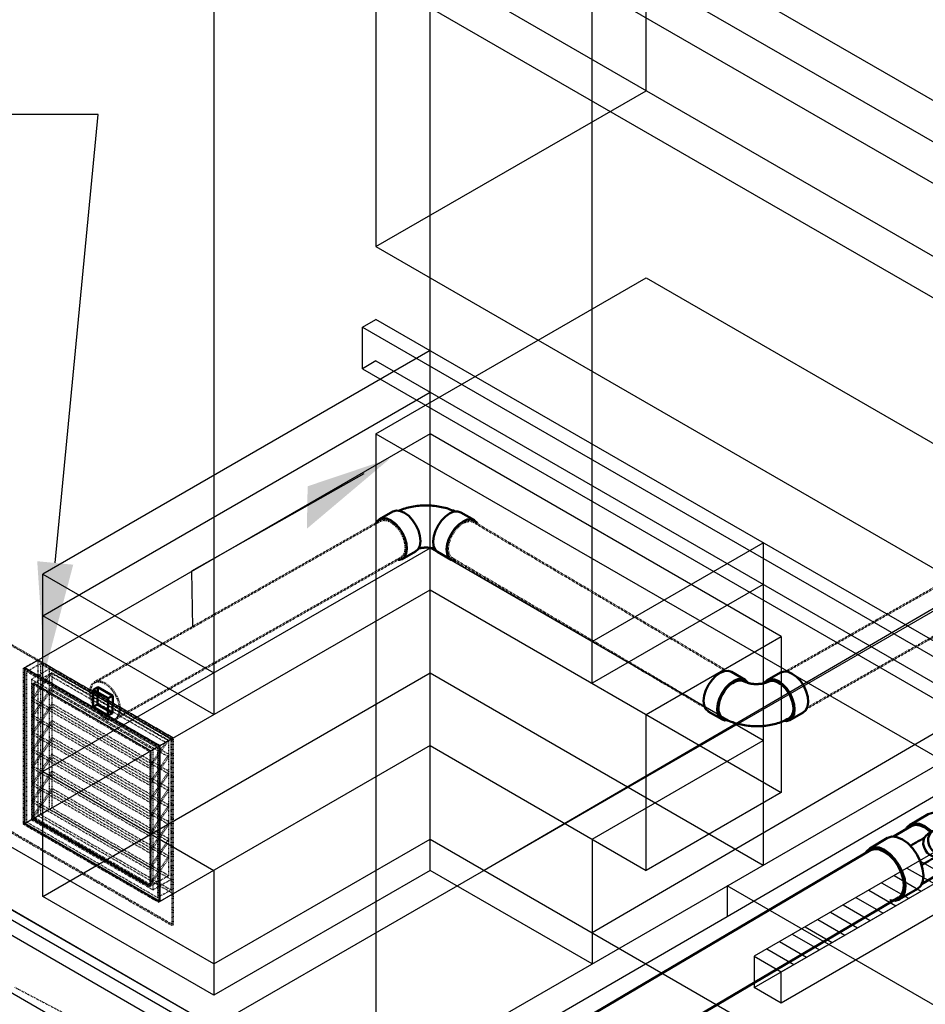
# Model space of a CAD drawing. Header units: inches. Extents: x -18562 to 18026, y -571 to 707.
# Tile 8 of 31: x 709 to 852, y 257 to 411. Entities that reach past the tile are written whole.
import ezdxf
from ezdxf import colors
from ezdxf.entities.mleader import LeaderData, LeaderLine
from ezdxf.math import Vec2, Vec3

# ---------------------------------------------------------------- set-up
doc = ezdxf.new("R2010")
doc.units = ezdxf.units.IN
doc.header["$LTSCALE"] = 0.5
doc.header["$MEASUREMENT"] = 0
for name, pattern in [('Dash - 1_16_', [0.1875, 0.125, -0.0625]), ('Dot 1_32_', [0.03125, 0, -0.03125]), ('HIDDEN2', [0.1875, 0.125, -0.0625])]:
    doc.linetypes.add(name, pattern=pattern)
for name, color, linetype in [('M-DETL-LIGHT', 1, 'Continuous'), ('M-EQPM', 2, 'Continuous'), ('M-SECT-PATT', 8, 'Continuous'), ('P-PIPE', 3, 'Continuous'), ('P-SANR-FIXT', 6, 'Continuous'), ('S-ANNO-DIMS', 1, 'Continuous')]:
    doc.layers.add(name, color=color, linetype=linetype)
doc.styles.add('Annotative', font='romans.shx', dxfattribs={"width": 0.8, "height": 0.125})

# ---------------------------------------------------------------- blocks, each defined once
blk = doc.blocks.new('USM_H_Trench_Drain - USM_H_Trench_Drain-1077231-DRAINAGE ISOMETRIC')
at = {"layer": 'P-SANR-FIXT', "color": 1}
for p, q in [((1231.95, 499.32), (824.65, 264.17)), ((824.65, 259.27), (1231.95, 494.42)), ((828.9, 261.72), (1231.95, 494.42)), ((1231.95, 489.52), (828.9, 256.82)), ((824.65, 264.17), (828.9, 261.72)), ((824.65, 264.17), (824.65, 259.27)), ((828.9, 256.82), (828.9, 261.72)), ((828.9, 256.82), (824.65, 259.27))]:
    blk.add_line(p, q, dxfattribs=at)
blk = doc.blocks.new('Tee Reducing Sanitary - PVC - Sch 40 - DWV - Standard-1114630-DRAINAGE ISOMETRIC')
at = {"layer": 'P-PIPE', "color": 90, "lineweight": 50}
for p, q in [((851.96, 286.5), (849.15, 284.84)), ((849.3, 284.59), (846.54, 282.97)), ((852.69, 283.8), (851.94, 283.37)), ((845.61, 282.76), (842.8, 281.1)), ((853.92, 279.94), (854.67, 280.37)), ((853.85, 276.85), (856.66, 278.51)), ((850.92, 275.47), (853.7, 277.11)), ((847.5, 273.12), (850.32, 274.77))]:
    blk.add_line(p, q, dxfattribs=at)
for points in [[(851.96, 286.49, 0), (851.97, 286.5, 0), (852.65, 286.71, 0), (853.43, 286.63, 0), (854.28, 286.27, 0), (855.13, 285.65, 0), (855.44, 285.32, 0)], [(852.56, 283.73, 0), (852.31, 283.99, 0), (851.47, 284.61, 0), (850.62, 284.97, 0), (849.83, 285.05, 0), (849.16, 284.85, 0), (848.65, 284.37, 0), (848.55, 284.14, 0)], [(849.3, 284.58, 0), (849.31, 284.59, 0), (849.94, 284.79, 0), (850.67, 284.71, 0), (851.47, 284.37, 0), (852.26, 283.79, 0), (852.41, 283.64, 0)], [(851.54, 280.84, 0), (851.33, 281.31, 0), (851.22, 281.8, 0), (851.24, 282.28, 0), (851.37, 282.73, 0), (851.6, 283.09, 0), (851.93, 283.36, 0), (851.94, 283.37, 0)], [(853.49, 283.98, 0), (853.07, 283.95, 0), (852.68, 283.8, 0), (852.35, 283.53, 0), (852.12, 283.16, 0), (851.99, 282.72, 0), (851.97, 282.23, 0), (852.08, 281.74, 0), (852.29, 281.27, 0)], [(845.63, 282.77, 0), (846.3, 282.97, 0), (847.09, 282.89, 0), (847.93, 282.53, 0), (848.78, 281.91, 0), (849.57, 281.08, 0), (850.26, 280.09, 0)], [(851.35, 282.76, 0), (851.25, 282.71, 0), (851.1, 282.62, 0), (850.94, 282.52, 0), (850.77, 282.43, 0), (850.61, 282.33, 0), (850.43, 282.23, 0), (850.26, 282.13, 0), (850.08, 282.03, 0), (849.9, 281.92, 0), (849.71, 281.81, 0), (849.52, 281.7, 0), (849.33, 281.59, 0), (849.18, 281.5, 0)], [(857.46, 281.75, 0), (857.59, 280.61, 0), (857.49, 279.7, 0), (857.17, 278.98, 0), (856.65, 278.5, 0)], [(847.44, 278.43, 0), (846.76, 279.42, 0), (845.97, 280.26, 0), (845.12, 280.87, 0), (844.27, 281.24, 0), (843.48, 281.32, 0), (842.81, 281.11, 0), (842.3, 280.63, 0), (842.16, 280.33, 0)], [(850.26, 280.09, 0), (850.79, 279.01, 0), (851.12, 277.91, 0), (851.24, 276.87, 0), (851.14, 275.96, 0), (850.82, 275.24, 0), (850.31, 274.77, 0)], [(853.93, 279.95, 0), (853.53, 279.79, 0), (853.1, 279.77, 0), (852.65, 279.87, 0), (852.22, 280.09, 0), (851.84, 280.42, 0), (851.54, 280.84, 0)], [(852.29, 281.27, 0), (852.59, 280.85, 0), (852.97, 280.52, 0), (853.4, 280.3, 0), (853.85, 280.2, 0), (854.28, 280.23, 0), (854.68, 280.38, 0), (854.98, 280.63, 0)], [(852.95, 276.66, 0), (853.17, 276.64, 0), (853.84, 276.85, 0), (854.35, 277.32, 0), (854.67, 278.04, 0), (854.77, 278.95, 0), (854.65, 279.99, 0), (854.58, 280.23, 0)], [(854.4, 280.22, 0), (854.45, 280.05, 0), (854.57, 279.07, 0), (854.47, 278.22, 0), (854.17, 277.55, 0), (853.69, 277.1, 0)], [(845.99, 273, 0), (846.03, 272.98, 0), (846.82, 272.9, 0), (847.49, 273.11, 0), (848, 273.59, 0), (848.32, 274.31, 0), (848.43, 275.22, 0), (848.31, 276.26, 0), (847.97, 277.35, 0), (847.44, 278.43, 0)], [(853.1, 279.73, 0), (853.01, 279.68, 0), (852.85, 279.59, 0), (852.7, 279.5, 0), (852.53, 279.4, 0), (852.37, 279.31, 0), (852.2, 279.21, 0), (852.02, 279.11, 0), (851.84, 279, 0), (851.66, 278.89, 0), (851.47, 278.79, 0), (851.29, 278.68, 0), (851.1, 278.57, 0), (850.95, 278.48, 0)]]:
    blk.add_polyline3d(points, dxfattribs=at)
blk.add_arc((854.74, 280.88), 0.347, 315.2708, 354.7506, dxfattribs=at)
blk = doc.blocks.new('Bend - PVC - Sch 40 - DWV_USACE - Standard-1140917-DRAINAGE ISOMETRIC')
at = {"layer": 'P-PIPE', "color": 90, "lineweight": 50}
for p, q in [((767.95, 334.01), (765.83, 332.81)), ((780.75, 332.65), (778.63, 333.9)), ((769.38, 326.54), (771.5, 327.74)), ((774.96, 327.68), (777.09, 326.43))]:
    blk.add_line(p, q, dxfattribs=at)
for points in [[(767.95, 334.01, 0), (767.96, 334.02, 0), (768.5, 334.17, 0), (769.12, 334.11, 0), (769.78, 333.82, 0), (770.44, 333.33, 0), (771.04, 332.67, 0), (771.56, 331.89, 0), (771.96, 331.05, 0), (772.2, 330.19, 0), (772.27, 329.37, 0)], [(768.87, 334.15, 0), (769.09, 334.24, 0), (769.35, 334.34, 0), (769.6, 334.43, 0), (769.87, 334.51, 0), (770.13, 334.59, 0), (770.39, 334.66, 0), (770.66, 334.72, 0), (770.93, 334.78, 0), (771.2, 334.83, 0), (771.47, 334.87, 0), (771.75, 334.91, 0), (772.02, 334.94, 0), (772.3, 334.96, 0), (772.57, 334.98, 0), (772.85, 334.99, 0), (773.12, 334.99, 0), (773.4, 334.99, 0), (773.68, 334.98, 0), (773.95, 334.96, 0), (774.23, 334.94, 0), (774.5, 334.91, 0), (774.78, 334.88, 0), (775.05, 334.84, 0), (775.32, 334.79, 0), (775.59, 334.74, 0), (775.86, 334.68, 0), (776.13, 334.61, 0), (776.39, 334.54, 0), (776.65, 334.46, 0), (776.91, 334.37, 0), (777.17, 334.27, 0), (777.42, 334.17, 0), (777.68, 334.06, 0), (777.73, 334.04, 0)], [(770.15, 328.17, 0), (770.08, 328.99, 0), (769.84, 329.85, 0), (769.44, 330.69, 0), (768.92, 331.47, 0), (768.31, 332.13, 0), (767.66, 332.62, 0), (766.99, 332.91, 0), (766.37, 332.98, 0), (765.84, 332.82, 0), (765.42, 332.45, 0), (765.27, 332.14, 0)], [(774.25, 329.35, 0), (774.35, 330.16, 0), (774.61, 331.01, 0), (775.03, 331.85, 0), (775.57, 332.62, 0), (776.19, 333.26, 0), (776.85, 333.73, 0), (777.51, 334.01, 0), (778.12, 334.06, 0), (778.63, 333.89, 0)], [(781.2, 332.14, 0), (781.15, 332.26, 0), (780.76, 332.64, 0), (780.24, 332.81, 0), (779.63, 332.76, 0), (778.97, 332.48, 0), (778.31, 332.01, 0), (777.69, 331.37, 0), (777.15, 330.6, 0), (776.74, 329.76, 0), (776.47, 328.91, 0), (776.37, 328.1, 0)], [(769, 326.43, 0), (769.37, 326.53, 0), (769.78, 326.9, 0), (770.05, 327.46, 0), (770.15, 328.17, 0)], [(772.27, 329.37, 0), (772.17, 328.66, 0), (771.9, 328.1, 0), (771.49, 327.73, 0)], [(771.96, 328.22, 0), (772, 328.23, 0), (772.1, 328.26, 0), (772.2, 328.28, 0), (772.31, 328.3, 0), (772.42, 328.31, 0), (772.54, 328.33, 0), (772.66, 328.34, 0), (772.78, 328.35, 0), (772.9, 328.36, 0), (773.02, 328.36, 0), (773.14, 328.37, 0), (773.27, 328.37, 0), (773.39, 328.36, 0), (773.51, 328.35, 0), (773.63, 328.34, 0), (773.75, 328.33, 0), (773.87, 328.32, 0), (773.99, 328.3, 0), (774.1, 328.28, 0), (774.21, 328.26, 0), (774.32, 328.23, 0), (774.42, 328.21, 0), (774.48, 328.19, 0)], [(774.96, 327.69, 0), (774.56, 328.07, 0), (774.32, 328.64, 0), (774.25, 329.35, 0)], [(776.37, 328.1, 0), (776.44, 327.39, 0), (776.68, 326.82, 0), (777.08, 326.44, 0), (777.6, 326.27, 0), (777.82, 326.29, 0)]]:
    blk.add_polyline3d(points, dxfattribs=at)
blk.add_arc((768.91, 327.68), 1.25, 260.5733, 274.3147, dxfattribs=at)
blk = doc.blocks.new('Bend - PVC - Sch 40 - DWV_USACE - Standard-V21-DRAINAGE ISOMETRIC')
at = {"layer": 'P-PIPE', "color": 90, "lineweight": 50}
for p, q in [((823.23, 307.6), (821.11, 308.85)), ((828.82, 308.75), (826.7, 307.55)), ((817.45, 302.64), (819.57, 301.39)), ((830.25, 301.28), (832.37, 302.47))]:
    blk.add_line(p, q, dxfattribs=at)
for points in [[(816.73, 304.31, 0), (816.83, 305.12, 0), (817.1, 305.97, 0), (817.52, 306.81, 0), (818.05, 307.58, 0), (818.67, 308.22, 0), (819.34, 308.69, 0), (819.99, 308.96, 0), (820.6, 309.02, 0), (821.11, 308.85, 0)], [(828.82, 308.75, 0), (828.83, 308.76, 0), (829.37, 308.91, 0), (829.99, 308.84, 0), (830.65, 308.56, 0), (831.31, 308.07, 0), (831.92, 307.41, 0), (832.44, 306.63, 0), (832.83, 305.78, 0), (833.07, 304.92, 0), (833.14, 304.11, 0)], [(823.68, 307.11, 0), (823.64, 307.22, 0), (823.24, 307.6, 0), (822.72, 307.77, 0), (822.11, 307.71, 0), (821.46, 307.44, 0), (820.8, 306.97, 0), (820.18, 306.33, 0), (819.64, 305.56, 0), (819.22, 304.72, 0), (818.96, 303.87, 0), (818.86, 303.06, 0)], [(819.06, 303.17, 0), (819.11, 303.69, 0), (819.24, 304.24, 0), (819.44, 304.8, 0), (819.71, 305.34, 0), (820.03, 305.86, 0), (820.4, 306.33, 0), (820.81, 306.74, 0), (821.24, 307.07, 0), (821.67, 307.31, 0), (822.09, 307.46, 0), (822.49, 307.51, 0), (822.85, 307.45, 0), (823.08, 307.34, 0)], [(826.84, 307.3, 0), (826.8, 307.27, 0), (826.75, 307.25, 0), (826.69, 307.22, 0), (826.62, 307.19, 0), (826.55, 307.16, 0), (826.47, 307.14, 0), (826.39, 307.11, 0), (826.3, 307.08, 0), (826.2, 307.06, 0), (826.1, 307.03, 0), (826, 307.01, 0), (825.89, 306.99, 0), (825.78, 306.97, 0), (825.66, 306.96, 0), (825.54, 306.95, 0), (825.42, 306.94, 0), (825.3, 306.93, 0), (825.18, 306.92, 0), (825.06, 306.92, 0), (824.93, 306.92, 0), (824.81, 306.93, 0), (824.69, 306.93, 0), (824.57, 306.94, 0), (824.45, 306.96, 0), (824.33, 306.97, 0), (824.21, 306.99, 0), (824.1, 307.01, 0), (823.99, 307.03, 0), (823.88, 307.05, 0), (823.78, 307.08, 0), (823.68, 307.11, 0), (823.58, 307.14, 0), (823.5, 307.17, 0), (823.41, 307.2, 0), (823.34, 307.23, 0), (823.27, 307.26, 0), (823.2, 307.29, 0), (823.15, 307.32, 0), (823.1, 307.35, 0), (823.09, 307.35, 0)], [(831.02, 302.91, 0), (830.95, 303.72, 0), (830.71, 304.58, 0), (830.31, 305.43, 0), (829.79, 306.21, 0), (829.19, 306.87, 0), (828.53, 307.36, 0), (827.87, 307.64, 0), (827.25, 307.71, 0), (826.71, 307.56, 0), (826.29, 307.19, 0), (826.24, 307.07, 0)], [(830.82, 303.03, 0), (830.79, 303.55, 0), (830.68, 304.1, 0), (830.49, 304.66, 0), (830.24, 305.22, 0), (829.92, 305.74, 0), (829.56, 306.22, 0), (829.16, 306.64, 0), (828.74, 306.98, 0), (828.31, 307.23, 0), (827.88, 307.39, 0), (827.47, 307.45, 0), (827.1, 307.4, 0), (826.85, 307.29, 0)], [(817.45, 302.65, 0), (817.44, 302.65, 0), (817.05, 303.03, 0), (816.81, 303.6, 0), (816.73, 304.31, 0)], [(819.73, 301.66, 0), (819.64, 301.7, 0), (819.39, 301.95, 0), (819.2, 302.29, 0), (819.09, 302.7, 0), (819.06, 303.17, 0)], [(833.14, 304.11, 0), (833.04, 303.4, 0), (832.78, 302.84, 0), (832.36, 302.47, 0)], [(818.86, 303.06, 0), (818.93, 302.35, 0), (819.17, 301.78, 0), (819.56, 301.4, 0), (820.08, 301.23, 0), (820.52, 301.27, 0)], [(830.1, 301.53, 0), (829.86, 301.4, 0), (829.61, 301.27, 0), (829.36, 301.16, 0), (829.11, 301.05, 0), (828.85, 300.95, 0), (828.59, 300.86, 0), (828.33, 300.78, 0), (828.07, 300.7, 0), (827.8, 300.63, 0), (827.54, 300.57, 0), (827.27, 300.51, 0), (827, 300.46, 0), (826.73, 300.42, 0), (826.45, 300.38, 0), (826.18, 300.35, 0), (825.9, 300.33, 0), (825.63, 300.31, 0), (825.35, 300.3, 0), (825.07, 300.3, 0), (824.8, 300.3, 0), (824.52, 300.31, 0), (824.25, 300.32, 0), (823.97, 300.35, 0), (823.7, 300.37, 0), (823.42, 300.41, 0), (823.15, 300.45, 0), (822.88, 300.5, 0), (822.61, 300.55, 0), (822.34, 300.61, 0), (822.07, 300.68, 0), (821.81, 300.75, 0), (821.55, 300.83, 0), (821.29, 300.92, 0), (821.03, 301.02, 0), (820.77, 301.12, 0), (820.52, 301.23, 0), (820.27, 301.35, 0), (820.03, 301.47, 0), (819.79, 301.61, 0), (819.72, 301.64, 0)], [(829.38, 301.15, 0), (829.7, 301.11, 0), (830.24, 301.27, 0), (830.65, 301.64, 0), (830.92, 302.2, 0), (831.02, 302.91, 0)], [(830.1, 301.54, 0), (830.17, 301.57, 0), (830.44, 301.82, 0), (830.64, 302.15, 0), (830.77, 302.56, 0), (830.82, 303.03, 0)]]:
    blk.add_polyline3d(points, dxfattribs=at)
blk = doc.blocks.new('Plug - PVC - Sch 40 - DWV_USACE - Standard-1073404-DRAINAGE ISOMETRIC')
at = {"layer": 'P-PIPE', "color": 90, "lineweight": 50}
for p, q in [((721.6, 306.44), (720.9, 306.04)), ((721.58, 303.73), (721.6, 306.44)), ((723.95, 305.09), (721.6, 306.44)), ((720.87, 303.33), (720.9, 306.04)), ((720.9, 306.04), (723.24, 304.69)), ((723.24, 304.69), (723.95, 305.09)), ((723.92, 302.37), (723.95, 305.09)), ((720.87, 303.33), (721.58, 303.73)), ((723.21, 301.97), (720.87, 303.33)), ((721.58, 303.73), (723.92, 302.37)), ((723.24, 304.69), (723.21, 301.97)), ((723.92, 302.37), (723.21, 301.97))]:
    blk.add_line(p, q, dxfattribs=at)
blk = doc.blocks.new('Mechanical_Box_H_rvt-1-DRAINAGE ISOMETRIC')
at = {"layer": 'M-DETL-LIGHT'}
for p, q in [((850.65, 279.18), (854.9, 276.73)), ((846.65, 276.87), (850.9, 274.42)), ((848.65, 278.03), (852.9, 275.58)), ((844.65, 275.72), (848.9, 273.27)), ((842.65, 274.56), (846.9, 272.11)), ((838.65, 272.25), (842.9, 269.8)), ((840.65, 273.41), (844.9, 270.96)), ((836.65, 271.1), (840.9, 268.65)), ((834.65, 269.94), (838.9, 267.49)), ((830.65, 267.63), (834.9, 265.18)), ((832.65, 268.79), (836.9, 266.34)), ((828.65, 266.48), (832.9, 264.03)), ((826.65, 265.32), (830.9, 262.87)), ((824.65, 264.17), (828.9, 261.72))]:
    blk.add_line(p, q, dxfattribs=at)
at = {"layer": 'M-DETL-LIGHT', "linetype": 'HIDDEN2'}
blk.add_line((708.57, 259.3), (737.33, 244.18), dxfattribs=at)
at = {"layer": 'P-PIPE', "color": 90, "linetype": 'Dash - 1_16_', "lineweight": 50}
for p, q in [((955.69, 380.14), (829.73, 308.93)), ((833, 303.17), (958.95, 374.37)), ((765.97, 332.56), (721.11, 307.2)), ((820.24, 309.03), (780.6, 332.39)), ((724.37, 301.43), (769.23, 326.79)), ((777.23, 326.69), (816.92, 303.3))]:
    blk.add_line(p, q, dxfattribs=at)
at = {"layer": 'P-PIPE', "color": 90, "lineweight": 50}
for p, q in [((842.94, 280.81), (644.82, 164.04)), ((649.2, 156.61), (847.32, 273.38))]:
    blk.add_line(p, q, dxfattribs=at)
at = {"layer": 'P-PIPE', "color": 90, "linetype": 'Dot 1_32_', "lineweight": 50}
for points in [[(765.96, 332.55, 0), (766.45, 332.71, 0), (767.02, 332.65, 0), (767.63, 332.39, 0)], [(778.94, 332.23, 0), (779.55, 332.49, 0), (780.11, 332.55, 0), (780.59, 332.4, 0)], [(767.63, 332.39, 0), (768.23, 331.95, 0), (768.8, 331.35, 0), (769.28, 330.64, 0), (769.64, 329.86, 0), (769.87, 329.07, 0), (769.95, 328.32, 0)], [(776.57, 328.19, 0), (776.66, 328.93, 0), (776.9, 329.71, 0), (777.28, 330.49, 0), (777.77, 331.19, 0), (778.33, 331.79, 0), (778.94, 332.23, 0)], [(769.95, 328.32, 0), (769.86, 327.67, 0), (769.62, 327.15, 0), (769.24, 326.8, 0)], [(777.24, 326.68, 0), (776.88, 327.02, 0), (776.65, 327.54, 0), (776.57, 328.19, 0)], [(722.76, 307.03, 0), (722.16, 307.29, 0), (721.59, 307.34, 0), (721.1, 307.19, 0), (720.72, 306.84, 0), (720.48, 306.32, 0), (720.4, 305.67, 0)], [(725.08, 302.96, 0), (725.01, 303.71, 0), (724.78, 304.5, 0), (724.41, 305.28, 0), (723.93, 305.99, 0), (723.37, 306.59, 0), (722.76, 307.03, 0)], [(720.4, 305.67, 0), (720.47, 304.92, 0), (720.7, 304.12, 0), (721.06, 303.35, 0), (721.55, 302.63, 0), (722.11, 302.04, 0), (722.71, 301.59, 0)], [(722.71, 301.59, 0), (723.32, 301.34, 0), (723.89, 301.28, 0), (724.38, 301.43, 0), (724.75, 301.78, 0), (724.99, 302.3, 0), (725.08, 302.96, 0)]]:
    blk.add_polyline3d(points, dxfattribs=at)
at = {"layer": 'P-PIPE', "color": 90, "lineweight": 50}
for points in [[(842.95, 280.81, 0), (843.57, 281, 0), (844.31, 280.93, 0), (845.1, 280.59, 0)], [(845.1, 280.59, 0), (845.89, 280.02, 0), (846.62, 279.24, 0), (847.26, 278.32, 0), (847.75, 277.32, 0), (848.06, 276.3, 0), (848.18, 275.33, 0)], [(848.18, 275.33, 0), (848.08, 274.48, 0), (847.78, 273.82, 0), (847.31, 273.37, 0)]]:
    blk.add_polyline3d(points, dxfattribs=at)
for name in ['Bend - PVC - Sch 40 - DWV_USACE - Standard-1140917-DRAINAGE ISOMETRIC', 'Bend - PVC - Sch 40 - DWV_USACE - Standard-V21-DRAINAGE ISOMETRIC', 'Plug - PVC - Sch 40 - DWV_USACE - Standard-1073404-DRAINAGE ISOMETRIC', 'Tee Reducing Sanitary - PVC - Sch 40 - DWV - Standard-1114630-DRAINAGE ISOMETRIC']:
    blk.add_blockref(name, (0, 0), dxfattribs=at)
at = {"layer": 'P-SANR-FIXT', "color": 4, "lineweight": 50}
blk.add_blockref('USM_H_Trench_Drain - USM_H_Trench_Drain-1077231-DRAINAGE ISOMETRIC', (0, 0), dxfattribs=at)
blk = doc.blocks.new('USM_Louver - USM_Louver-1291320-DRAINAGE ISOMETRIC')
at = {"layer": 'M-DETL-LIGHT', "linetype": 'Dash - 1_16_'}
for p, q in [((707.84, 313.08), (708.01, 313.18)), ((707.84, 313.08), (707.84, 283.68)), ((733.29, 298.38), (707.84, 313.08)), ((708.01, 313.18), (733.47, 298.48)), ((708.01, 283.79), (708.01, 313.18)), ((710.14, 309.5), (709.96, 309.4)), ((709.96, 309.4), (710.14, 309.5)), ((731.17, 297.16), (709.96, 309.4)), ((709.96, 309.4), (709.96, 284.91)), ((709.96, 309.4), (731.17, 297.16)), ((709.96, 284.91), (709.96, 309.4)), ((712.26, 310.73), (710.14, 309.5)), ((731.35, 297.26), (710.14, 309.5)), ((710.14, 309.5), (710.14, 285.01)), ((710.14, 285.01), (710.14, 309.5)), ((710.14, 309.5), (731.35, 297.26)), ((710.14, 309.5), (710.14, 285.01)), ((731.35, 297.26), (710.14, 309.5)), ((712.61, 310.12), (710.49, 308.89)), ((712.26, 286.23), (712.26, 310.73)), ((712.26, 310.73), (733.47, 298.48)), ((733.12, 298.28), (712.61, 310.12)), ((712.61, 310.12), (712.61, 286.44)), ((710.49, 285.21), (710.49, 308.89)), ((710.49, 308.89), (731, 297.05)), ((714.02, 309.3), (711.2, 307.67)), ((714.31, 308.65), (711.37, 304.3)), ((711.37, 304.71), (713.86, 308.39)), ((714.38, 308.69), (711.55, 307.06)), ((713.86, 308.39), (714.31, 308.65)), ((732.25, 297.78), (713.86, 308.39)), ((714.02, 287.26), (714.02, 309.3)), ((714.02, 309.3), (733.12, 298.28)), ((714.31, 308.65), (732.7, 298.04)), ((732.76, 298.07), (714.38, 308.69)), ((714.38, 308.69), (714.38, 287.46)), ((730.29, 296.64), (711.2, 307.67)), ((711.2, 307.67), (711.2, 285.62)), ((711.37, 306.95), (711.55, 307.06)), ((711.37, 306.95), (729.76, 296.34)), ((711.37, 285.72), (711.37, 306.95)), ((711.37, 302.05), (714.38, 306.5)), ((711.55, 285.83), (711.55, 307.06)), ((711.55, 307.06), (729.93, 296.44)), ((711.55, 307.06), (711.55, 285.83)), ((729.93, 296.44), (711.55, 307.06)), ((714.38, 306.5), (714.38, 306.09)), ((732.76, 295.89), (714.38, 306.5)), ((714.38, 306.09), (711.37, 301.65)), ((711.37, 304.3), (711.37, 304.71)), ((711.37, 304.71), (729.76, 294.09)), ((714.38, 306.09), (732.76, 295.48)), ((711.37, 304.3), (729.76, 293.69)), ((711.37, 299.4), (714.38, 303.85)), ((714.38, 303.44), (711.37, 298.99)), ((714.38, 303.85), (714.38, 303.44)), ((732.76, 293.23), (714.38, 303.85)), ((714.38, 303.44), (732.76, 292.82)), ((711.37, 301.65), (711.37, 302.05)), ((711.37, 302.05), (729.76, 291.44)), ((711.37, 301.65), (729.76, 291.03)), ((711.37, 296.75), (714.38, 301.19)), ((714.38, 300.78), (711.37, 296.34)), ((714.38, 301.19), (714.38, 300.78)), ((732.76, 290.58), (714.38, 301.19)), ((714.38, 300.78), (732.76, 290.17)), ((711.37, 298.99), (711.37, 299.4)), ((711.37, 299.4), (729.76, 288.79)), ((711.37, 298.99), (729.76, 288.38)), ((711.37, 294.09), (714.38, 298.54)), ((714.38, 298.54), (714.38, 298.13)), ((732.76, 287.93), (714.38, 298.54)), ((714.38, 298.13), (711.37, 293.69)), ((714.38, 298.13), (732.76, 287.52)), ((729.76, 293.69), (732.7, 298.04)), ((732.25, 297.78), (729.76, 294.09)), ((729.93, 296.44), (732.76, 298.07)), ((730.29, 296.64), (733.12, 298.28)), ((731, 297.05), (733.12, 298.28)), ((731, 297.05), (731, 273.37)), ((731.35, 297.26), (731.17, 297.16)), ((731.35, 297.26), (731.17, 297.16)), ((731.17, 272.66), (731.17, 297.16)), ((731.17, 297.16), (731.17, 272.66)), ((731.35, 297.26), (733.47, 298.48)), ((731.35, 272.76), (731.35, 297.26)), ((731.35, 297.26), (731.35, 272.76)), ((731.35, 272.76), (731.35, 297.26)), ((732.7, 298.04), (732.25, 297.78)), ((732.76, 276.84), (732.76, 298.07)), ((733.12, 274.6), (733.12, 298.28)), ((733.12, 298.28), (733.12, 276.23)), ((733.47, 298.48), (733.29, 298.38)), ((733.29, 268.99), (733.29, 298.38)), ((733.47, 298.48), (733.47, 273.99)), ((733.47, 298.48), (733.47, 269.09)), ((711.37, 296.34), (711.37, 296.75)), ((711.37, 296.75), (729.76, 286.13)), ((711.37, 296.34), (729.76, 285.72)), ((711.37, 291.44), (714.38, 295.89)), ((714.38, 295.48), (711.37, 291.03)), ((714.38, 295.89), (714.38, 295.48)), ((732.76, 285.27), (714.38, 295.89)), ((714.38, 295.48), (732.76, 284.86)), ((729.93, 296.44), (729.76, 296.34)), ((729.76, 296.34), (729.76, 275.11)), ((732.76, 295.89), (729.76, 291.44)), ((729.76, 291.03), (732.76, 295.48)), ((729.93, 296.44), (729.93, 275.21)), ((729.93, 275.21), (729.93, 296.44)), ((730.29, 274.6), (730.29, 296.64)), ((732.76, 295.48), (732.76, 295.89)), ((711.37, 293.69), (711.37, 294.09)), ((711.37, 294.09), (729.76, 283.48)), ((729.76, 294.09), (729.76, 293.69)), ((711.37, 293.69), (729.76, 283.07)), ((711.37, 288.79), (714.38, 293.23)), ((714.38, 292.82), (711.37, 288.38)), ((714.38, 293.23), (714.38, 292.82)), ((732.76, 282.62), (714.38, 293.23)), ((714.38, 292.82), (732.76, 282.21)), ((732.76, 293.23), (729.76, 288.79)), ((729.76, 288.38), (732.76, 292.82)), ((732.76, 292.82), (732.76, 293.23)), ((711.37, 291.03), (711.37, 291.44)), ((711.37, 291.44), (729.76, 280.83)), ((711.37, 291.03), (729.76, 280.42)), ((729.76, 291.44), (729.76, 291.03)), ((711.37, 286.13), (714.38, 290.58)), ((714.38, 290.17), (711.37, 285.72)), ((714.38, 290.58), (714.38, 290.17)), ((714.38, 290.58), (732.76, 279.96)), ((714.38, 290.17), (732.76, 279.56)), ((732.76, 290.58), (729.76, 286.13)), ((729.76, 285.72), (732.76, 290.17)), ((732.76, 290.17), (732.76, 290.58)), ((711.37, 288.38), (711.37, 288.79)), ((711.37, 288.79), (729.76, 278.17)), ((711.37, 288.38), (729.76, 277.76)), ((729.76, 288.79), (729.76, 288.38)), ((732.76, 287.93), (729.76, 283.48)), ((732.76, 287.52), (732.76, 287.93)), ((712.26, 286.23), (710.14, 285.01)), ((712.61, 286.44), (710.49, 285.21)), ((714.02, 287.26), (711.2, 285.62)), ((714.38, 287.46), (711.55, 285.83)), ((733.47, 273.99), (712.26, 286.23)), ((712.61, 286.44), (733.12, 274.6)), ((733.12, 276.23), (714.02, 287.26)), ((714.38, 287.46), (732.76, 276.84)), ((729.76, 283.07), (732.76, 287.52)), ((709.96, 284.91), (710.14, 285.01)), ((710.14, 285.01), (709.96, 284.91)), ((709.96, 284.91), (731.17, 272.66)), ((731.17, 272.66), (709.96, 284.91)), ((710.14, 285.01), (731.35, 272.76)), ((731.35, 272.76), (710.14, 285.01)), ((710.14, 285.01), (731.35, 272.76)), ((731, 273.37), (710.49, 285.21)), ((711.2, 285.62), (730.29, 274.6)), ((711.37, 285.72), (711.37, 286.13)), ((729.76, 275.52), (711.37, 286.13)), ((711.55, 285.83), (711.37, 285.72)), ((711.37, 285.72), (729.76, 275.11)), ((729.76, 275.11), (711.37, 285.72)), ((729.93, 275.21), (711.55, 285.83)), ((711.55, 285.83), (729.93, 275.21)), ((729.76, 286.13), (729.76, 285.72)), ((732.76, 285.27), (729.76, 280.83)), ((729.76, 280.42), (732.76, 284.86)), ((732.76, 284.86), (732.76, 285.27)), ((708.01, 283.79), (707.84, 283.68)), ((707.84, 283.68), (733.29, 268.99)), ((733.47, 269.09), (708.01, 283.79)), ((729.76, 283.48), (729.76, 283.07)), ((732.76, 282.62), (729.76, 278.17)), ((729.76, 277.76), (732.76, 282.21)), ((732.76, 282.21), (732.76, 282.62)), ((729.76, 280.83), (729.76, 280.42)), ((732.76, 279.96), (729.76, 275.52)), ((732.76, 279.56), (732.76, 279.96)), ((729.76, 275.11), (732.76, 279.56)), ((729.76, 278.17), (729.76, 277.76)), ((729.76, 275.52), (729.76, 275.11)), ((732.76, 276.84), (729.93, 275.21)), ((733.12, 276.23), (730.29, 274.6)), ((729.93, 275.21), (729.76, 275.11)), ((733.12, 274.6), (731, 273.37)), ((733.47, 273.99), (731.35, 272.76)), ((731.35, 272.76), (731.17, 272.66)), ((731.35, 272.76), (731.17, 272.66)), ((733.47, 269.09), (733.29, 268.99))]:
    blk.add_line(p, q, dxfattribs=at)

msp = doc.modelspace()

# ---------------------------------------------------------------- hatches: boundary and pattern name
at = {"layer": 'S-ANNO-DIMS', "lineweight": -3}
h = msp.add_hatch(color=256, dxfattribs=at)
h.dxf.hatch_style = 1
h.paths.add_polyline_path([(767.49, 342.35), (754.44, 331.33), (754.56, 338)])

# ---------------------------------------------------------------- linework, layer by layer
at = {"layer": 'M-SECT-PATT', "lineweight": -3}
for p, q in [((1840.09, -184.48), (470.43, 606.3)), ((1231.98, 539.9), (782.26, 277.66)), ((1223.5, 515.26), (799.23, 267.86)), ((820.44, 270.39), (1231.98, 510.36)), ((773.78, 277.66), (773.78, 480.15)), ((739.83, 262.96), (395.47, 461.78)), ((739.83, 460.56), (739.83, 302.16)), ((807.72, 400.14), (807.72, 460.56)), ((386.99, 456.88), (765.29, 238.47)), ((799.23, 307.06), (799.23, 442.59)), ((770.95, 439.33), (991.56, 311.95)), ((780.85, 440.14), (943.48, 346.25)), ((1028.33, 272.76), (770.95, 421.36)), ((765.29, 418.1), (985.91, 290.73)), ((765.29, 418.1), (765.29, 375.64)), ((476.79, 405.04), (765.11, 238.58)), ((762.99, 235.72), (474.67, 402.18)), ((765.11, 236.94), (476.79, 403.41)), ((765.29, 375.64), (807.72, 400.14)), ((466.89, 397.69), (755.21, 231.23)), ((765.29, 375.64), (985.91, 248.27)), ((943.48, 370.74), (693.16, 226.22)), ((765.29, 346.25), (807.72, 370.74)), ((807.72, 370.74), (1028.33, 243.37)), ((763.17, 362.99), (765.29, 364.21)), ((990.15, 234.39), (765.29, 364.21)), ((763.17, 356.45), (763.17, 362.99)), ((763.17, 362.99), (988.03, 233.16)), ((773.78, 359.31), (712.96, 324.2)), ((765.29, 357.68), (763.17, 356.45)), ((765.29, 357.68), (985.91, 230.3)), ((763.17, 356.45), (983.79, 229.08)), ((712.96, 317.67), (773.78, 352.78)), ((773.78, 346.25), (710.14, 309.5)), ((943.48, 346.25), (714.38, 213.97)), ((765.29, 346.25), (765.29, 238.47)), ((765.29, 346.25), (985.91, 218.87)), ((828.93, 314.4), (773.78, 346.25)), ((773.78, 328.28), (712.96, 293.17)), ((826.1, 298.07), (773.78, 328.28)), ((799.23, 313.59), (826.1, 329.1)), ((826.1, 329.1), (826.1, 278.48)), ((712.96, 324.2), (739.83, 308.69)), ((712.96, 273.58), (712.96, 324.2)), ((710.14, 285.01), (773.78, 321.75)), ((773.78, 321.75), (828.93, 289.91)), ((826.1, 322.57), (799.23, 307.06)), ((739.83, 302.16), (712.96, 317.67)), ((807.72, 302.16), (828.93, 314.4)), ((828.93, 314.4), (828.93, 289.91)), ((710.14, 285.01), (710.14, 309.5)), ((710.14, 309.5), (731.35, 297.26)), ((712.96, 273.58), (773.78, 308.69)), ((773.78, 308.69), (826.1, 278.48)), ((807.72, 277.66), (807.72, 302.16)), ((731.35, 297.26), (731.35, 272.76)), ((773.78, 297.26), (731.35, 272.76)), ((773.78, 297.26), (807.72, 277.66)), ((799.23, 282.56), (826.1, 298.07)), ((712.96, 293.17), (739.83, 277.66)), ((828.93, 289.91), (807.72, 277.66)), ((731.35, 272.76), (710.14, 285.01)), ((739.83, 262.96), (773.78, 282.56)), ((773.78, 282.56), (1625.13, -208.97)), ((799.23, 282.56), (799.23, 262.96)), ((773.78, 277.66), (739.83, 258.07)), ((739.83, 277.66), (739.83, 258.07)), ((799.23, 262.96), (773.78, 277.66)), ((820.44, 275.21), (820.44, 270.39)), ((1663.32, -211.42), (820.44, 275.21)), ((739.83, 258.07), (712.96, 273.58)), ((693.16, 196.83), (820.44, 270.39))]:
    msp.add_line(p, q, dxfattribs=at)
at = {"layer": 'S-ANNO-DIMS', "lineweight": -3}
msp.add_lwpolyline([(763.38, 339.96), (736.3, 324.65), (736.46, 315.87)], dxfattribs=at)

# ---------------------------------------------------------------- block references
at = {"layer": 'M-EQPM', "lineweight": -3}
msp.add_blockref('USM_Louver - USM_Louver-1291320-DRAINAGE ISOMETRIC', (0, 0), dxfattribs=at)
at = {"layer": 'P-PIPE', "lineweight": -3}
msp.add_blockref('Mechanical_Box_H_rvt-1-DRAINAGE ISOMETRIC', (0, 0), dxfattribs=at)

# ---------------------------------------------------------------- leaders
at = {"layer": 'S-ANNO-DIMS', "lineweight": -3}
ml = msp.add_multileader_mtext('Standard', dxfattribs=at)
ml.set_content('8"%%C SOLID PVC DRAIN', color=2, style='Annotative')
ml.set_leader_properties()
ml.build(insert=Vec2(0, 0))
ml.multileader.update_dxf_attribs({"text_right_attachment_type": 3, "dogleg_length": 0.36, "arrow_head_size": 17.28, "scale": 96})
ctx = ml.context
ctx.base_point, ctx.scale, ctx.char_height, ctx.arrow_head_size, ctx.landing_gap_size, ctx.plane_origin = Vec3(661.82, 603.03), 96, 12, 17.28, 8.64, Vec3(629.86, 597.83)
ctx.right_attachment = 3
notes = []
notes.append((ctx, [(1, (1, 1, 0), (856.53, 580.74), (-1, 0), 102.91, [(0, [(942.17, 336.22)], 0, [])])]))
ctx.mtext.insert, ctx.mtext.width, ctx.mtext.flow_direction = Vec3(670.46, 609.03), 79.9378, 5
ml = msp.add_multileader_mtext('Standard', dxfattribs=at)
ml.set_content('6"%%C PERF.\\PFDN.^IDRAIN', color=2, style='Annotative')
ml.set_leader_properties()
ml.build(insert=Vec2(0, 0))
ml.multileader.update_dxf_attribs({"dogleg_length": 0.36, "arrow_head_size": 17.28, "scale": 96})
ctx = ml.context
ctx.base_point, ctx.scale, ctx.char_height, ctx.arrow_head_size, ctx.landing_gap_size, ctx.plane_origin = Vec3(661.74, 547.19), 96, 12, 17.28, 8.64, Vec3(627.23, 548.4)
ctx.text_align_type = 1
notes.append((ctx, [(1, (1, 1, 0), (799.06, 547.19), (-1, 0), 34.56, [(0, [(536.89, 405.28)], 0, []), (1, [(883.32, 336.11)], 0, [])])]))
ctx.mtext.insert, ctx.mtext.alignment, ctx.mtext.flow_direction = Vec3(713.12, 553.19), 2, 5
ml = msp.add_multileader_mtext('Standard', dxfattribs=at)
ml.set_content('INTAKE LOUVER\\PREF: S-707', color=2, style='Annotative')
ml.set_leader_properties()
ml.build(insert=Vec2(0, 0))
ml.multileader.update_dxf_attribs({"text_right_attachment_type": 3, "dogleg_length": 0.36, "arrow_head_size": 17.28, "scale": 96})
ctx = ml.context
ctx.base_point, ctx.scale, ctx.char_height, ctx.arrow_head_size, ctx.landing_gap_size, ctx.plane_origin = Vec3(561.51, 416.42), 96, 12, 17.28, 8.64, Vec3(549.23, 411.15)
ctx.right_attachment, ctx.text_align_type = 3, 2
notes.append((ctx, [(1, (1, 1, 0), (721.69, 396.42), (-1, 0), 34.56, [(0, [(713.28, 308.75)], 0, [])])]))
ctx.mtext.insert, ctx.mtext.alignment, ctx.mtext.flow_direction = Vec3(678.49, 422.42), 3, 5
for ctx, leaders in notes:
    for number, flags, end, landing, length, lines in leaders:
        leader = LeaderData()
        leader.index, (leader.has_last_leader_line, leader.has_dogleg_vector, leader.attachment_direction) = number, flags
        leader.last_leader_point, leader.dogleg_vector, leader.dogleg_length = Vec3(end), Vec3(landing), length
        for number, points, colour, breaks in lines:
            line = LeaderLine()
            line.index, line.vertices, line.color, line.breaks = number, Vec3.list(points), colors.encode_raw_color(colour), breaks
            leader.lines.append(line)
        ctx.leaders.append(leader)

doc.saveas('drawing.dxf')
